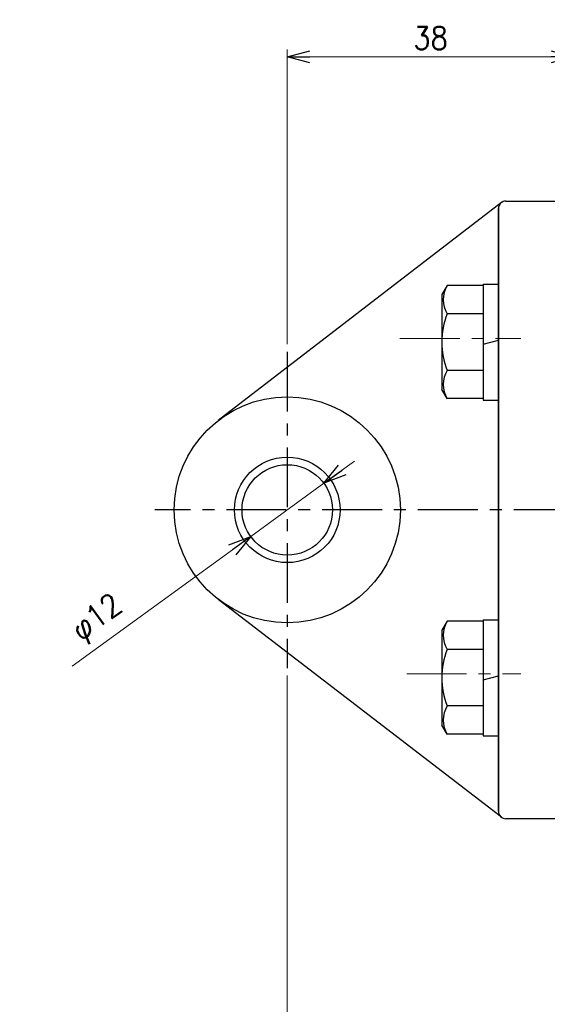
# Model space of a CAD drawing. Header units: millimetres. Extents: x -272 to 287, y -200 to 200.
# Tile 4 of 6: x -136 to -66, y -121 to 9. Entities that reach past the tile are written whole.
import ezdxf

# ---------------------------------------------------------------- set-up
doc = ezdxf.new("R2010")
doc.units = ezdxf.units.MM
doc.header["$LTSCALE"] = 0.25
doc.linetypes.add('CENTER', pattern=[50.8, 31.75, -6.35, 6.35, -6.35])
doc.styles.add('FdaStyle0', font='txt.shx', dxfattribs={"width": 0.892857, "bigfont": 'bigfont'})
doc.dimstyles.new('DaDimDiametricStyle', dxfattribs={"dimtxt": 3, "dimasz": 3.000002, "dimexe": 1, "dimexo": 1, "dimgap": 1, "dimtad": 3, "dimdsep": 46, "dimtxsty": 'FdaStyle0', "dimblk1": 'OPEN30', "dimblk2": 'OPEN30', "dimsah": 1, "dimcen": 0.09, "dimclrd": 4, "dimclre": 4, "dimclrt": 4, "dimadec": 0, "dimazin": 2, "dimtfac": 1, "dimtdec": 4, "dimtmove": 0, "dimatfit": 0, "dimfxl": 1, "dimarcsym": 0})
doc.dimstyles.new('DaDimRotatedStyle', dxfattribs={"dimtxt": 3, "dimasz": 3.000002, "dimexe": 1, "dimexo": 1, "dimgap": 1, "dimtad": 3, "dimdsep": 46, "dimtxsty": 'FdaStyle0', "dimblk1": 'OPEN30', "dimblk2": 'OPEN30', "dimsah": 1, "dimcen": 0.09, "dimclrd": 4, "dimclre": 4, "dimclrt": 4, "dimadec": 0, "dimazin": 2, "dimtfac": 1, "dimtdec": 4, "dimtmove": 0, "dimatfit": 0, "dimfxl": 1, "dimarcsym": 0})

# ---------------------------------------------------------------- blocks, each defined once
blk = doc.blocks.new('_OPEN30')
at = {"color": 0, "linetype": 'ByBlock', "lineweight": -2}
for p, q in [((-1, 0.267949), (0, 0)), ((0, 0), (-1, -0.267949)), ((0, 0), (-1, 0))]:
    blk.add_line(p, q, dxfattribs=at)
blk = doc.blocks.new('*D10')
at = {"color": 4, "linetype": 'Continuous', "lineweight": 13}
for p, q in [((147.79, -61.81), (147.79, -126.06)), ((-100.21, -77.81), (-100.21, -126.06)), ((-100.21, -125.06), (147.79, -125.06))]:
    blk.add_line(p, q, dxfattribs=at)
at = {"color": 4, "xscale": 3.000002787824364, "yscale": 2.999989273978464}
for p, rotation in [((-100.21, -125.06), 180), ((147.79, -125.06), 360)]:
    blk.add_blockref('_OPEN30', p, dxfattribs=dict(at, rotation=rotation))
at = {"color": 4, "insert": (23.79, -124.06), "char_height": 3, "width": 7.5, "attachment_point": 8, "style": 'FdaStyle0'}
blk.add_mtext('\\T1.00;C', dxfattribs=at)
blk = doc.blocks.new('*D11')
at = {"color": 4, "linetype": 'Continuous', "lineweight": 13}
for p, q in [((-100.21, -33.81), (-100.21, 5.33)), ((-62.21, -14.81), (-62.21, 5.33)), ((-100.21, 4.33), (-62.21, 4.33))]:
    blk.add_line(p, q, dxfattribs=at)
at = {"color": 4, "xscale": 3.000002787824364, "yscale": 2.999989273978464}
for p, rotation in [((-100.21, 4.33), 180), ((-62.21, 4.33), 360)]:
    blk.add_blockref('_OPEN30', p, dxfattribs=dict(at, rotation=rotation))
at = {"color": 4, "insert": (-81.21, 5.33), "char_height": 3, "width": 11.25, "attachment_point": 8, "style": 'FdaStyle0'}
blk.add_mtext('\\T1.00;38', dxfattribs=at)
blk = doc.blocks.new('*D55')
at = {"color": 4, "linetype": 'Continuous', "lineweight": 13}
for p, q in [((-91.31, -49.34), (-95.36, -52.28)), ((-95.36, -52.28), (-105.07, -59.34)), ((-128.75, -76.54), (-105.07, -59.34))]:
    blk.add_line(p, q, dxfattribs=at)
at = {"color": 4, "xscale": 3.000002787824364, "yscale": 2.999989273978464}
for p, rotation in [((-95.36, -52.28), 215.9986004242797), ((-105.07, -59.34), 35.99860042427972)]:
    blk.add_blockref('_OPEN30', p, dxfattribs=dict(at, rotation=rotation))
at = {"color": 4, "insert": (-121.25, -69.86), "char_height": 3, "width": 15, "attachment_point": 9, "rotation": 35.9986, "style": 'FdaStyle0'}
blk.add_mtext('\\T1.00;φ12', dxfattribs=at)

msp = doc.modelspace()

# ---------------------------------------------------------------- linework, layer by layer
at = {"color": 4, "linetype": 'Continuous', "lineweight": 25}
for p, q in [((-71.824, -15.018), (-109.366, -43.925)), ((-71.214, -14.81), (-62.214, -14.81)), ((-72.214, -95.81), (-72.214, -15.81)), ((-72.214, -15.81), (-72.214, -95.81)), ((-79.018, -26.031), (-79.714, -27.236)), ((-74.214, -26.031), (-79.018, -26.031)), ((-74.214, -25.836), (-74.214, -41.236)), ((-74.214, -25.836), (-72.214, -25.836)), ((-72.214, -25.036), (-72.214, -42.036)), ((-79.714, -27.236), (-79.714, -39.836)), ((-74.214, -29.784), (-79.018, -29.784)), ((-74.214, -33.804), (-72.214, -33.268)), ((-74.214, -37.289), (-79.018, -37.289)), ((-79.018, -41.042), (-79.714, -39.836)), ((-74.214, -41.042), (-79.018, -41.042)), ((-74.214, -41.236), (-72.214, -41.236)), ((-71.824, -96.603), (-109.366, -67.695)), ((-79.018, -70.579), (-79.714, -71.784)), ((-74.214, -70.579), (-79.018, -70.579)), ((-74.214, -70.384), (-74.214, -85.784)), ((-74.214, -70.384), (-72.214, -70.384)), ((-72.214, -69.584), (-72.214, -86.584)), ((-79.714, -71.784), (-79.714, -84.384)), ((-74.214, -74.331), (-79.018, -74.331)), ((-74.214, -78.352), (-72.214, -77.816)), ((-74.214, -81.837), (-79.018, -81.837)), ((-79.018, -85.59), (-79.714, -84.384)), ((-74.214, -85.59), (-79.018, -85.59)), ((-74.214, -85.784), (-72.214, -85.784)), ((-62.214, -96.81), (-71.214, -96.81))]:
    msp.add_line(p, q, dxfattribs=at)
at = {"color": 4, "linetype": 'CENTER', "lineweight": 13}
for p, q in [((-85.283, -33.036), (-69.249, -33.036)), ((-84.366, -77.584), (-69.249, -77.584))]:
    msp.add_line(p, q, dxfattribs=at)
at = {"color": 4, "linetype": 'CENTER', "lineweight": 25}
for p, q in [((-100.214, -34.81), (-100.214, -76.81)), ((-100.214, -34.81), (-100.214, -76.81)), ((153.651, -55.81), (-117.784, -55.81))]:
    msp.add_line(p, q, dxfattribs=at)
at = {"color": 4, "linetype": 'Continuous', "lineweight": 25}
for radius in [15, 7, 6]:
    msp.add_circle((-100.214, -55.81), radius, dxfattribs=at)
for centre, radius, start, end in [((-71.214, -15.81), 1, 90, 180), ((-71.214, -15.81), 1, 90, 180), ((-75.768, -27.907), 3.753, 150.00001, 209.99999), ((-69.249, -33.536), 10.465, 158.98558, 201.01442), ((-75.768, -39.166), 3.753, 150.00001, 209.99999), ((-75.768, -72.455), 3.753, 150.00001, 209.99999), ((-69.249, -78.084), 10.465, 158.98558, 201.01442), ((-75.768, -83.713), 3.753, 150.00001, 209.99999), ((-71.214, -95.81), 1, 180, 270), ((-71.214, -95.81), 1, 180, 270)]:
    msp.add_arc(centre, radius, start, end, dxfattribs=at)

# ---------------------------------------------------------------- dimensions: what is measured, and where the dimension line sits
at = {"linetype": 'Continuous', "lineweight": 13}
dim = msp.add_linear_dim(base=(-62.214, 4.329), p1=(-100.214, -34.81), p2=(-62.214, -15.81), dimstyle='DaDimRotatedStyle', override={"dimtxt": 3, "dimasz": 3.000002, "dimexe": 1, "dimexo": 1, "dimgap": 1, "dimtad": 3, "dimtih": 0, "dimtoh": 0, "dimdec": 2, "dimzin": 8, "dimtxsty": 'FdaStyle0', "dimblk1": 'OPEN30', "dimblk2": 'OPEN30', "dimsah": 1, "dimclrd": 4, "dimclre": 4, "dimclrt": 4, "dimazin": 2, "dimtofl": 1, "dimatfit": 0, "dimtolj": 0, "dimtzin": 8}, dxfattribs=at)
dim.commit()
dim.dimension.update_dxf_attribs({"geometry": '*D11', "text_midpoint": (-81.214, 4.329)})
dim = msp.add_diameter_dim_2p(p1=(-105.068, -59.337), p2=(-95.36, -52.284), text='φ12', dimstyle='DaDimDiametricStyle', override={"dimtxt": 3, "dimasz": 3.000002, "dimexe": 1, "dimexo": 1, "dimgap": 1, "dimtad": 3, "dimtih": 0, "dimtoh": 0, "dimdec": 2, "dimzin": 8, "dimtxsty": 'FdaStyle0', "dimblk1": 'OPEN30', "dimblk2": 'OPEN30', "dimsah": 1, "dimclrd": 4, "dimclre": 4, "dimclrt": 4, "dimazin": 2, "dimtofl": 1, "dimatfit": 0, "dimtolj": 0, "dimtzin": 8}, dxfattribs=at)
dim.commit()
dim.dimension.update_dxf_attribs({"geometry": '*D55', "text_midpoint": (-125.772, -71.288)})
dim = msp.add_linear_dim(base=(147.786, -125.06), p1=(-100.214, -76.81), p2=(147.786, -60.81), text='C', dimstyle='DaDimRotatedStyle', override={"dimtxt": 3, "dimasz": 3.000002, "dimexe": 1, "dimexo": 1, "dimgap": 1, "dimtad": 3, "dimtih": 0, "dimtoh": 0, "dimdec": 2, "dimzin": 8, "dimtxsty": 'FdaStyle0', "dimblk1": 'OPEN30', "dimblk2": 'OPEN30', "dimsah": 1, "dimclrd": 4, "dimclre": 4, "dimclrt": 4, "dimazin": 2, "dimtofl": 1, "dimatfit": 0, "dimtolj": 0, "dimtzin": 8}, dxfattribs=at)
dim.commit()
dim.dimension.update_dxf_attribs({"geometry": '*D10', "text_midpoint": (23.786, -125.06)})

doc.saveas('drawing.dxf')
